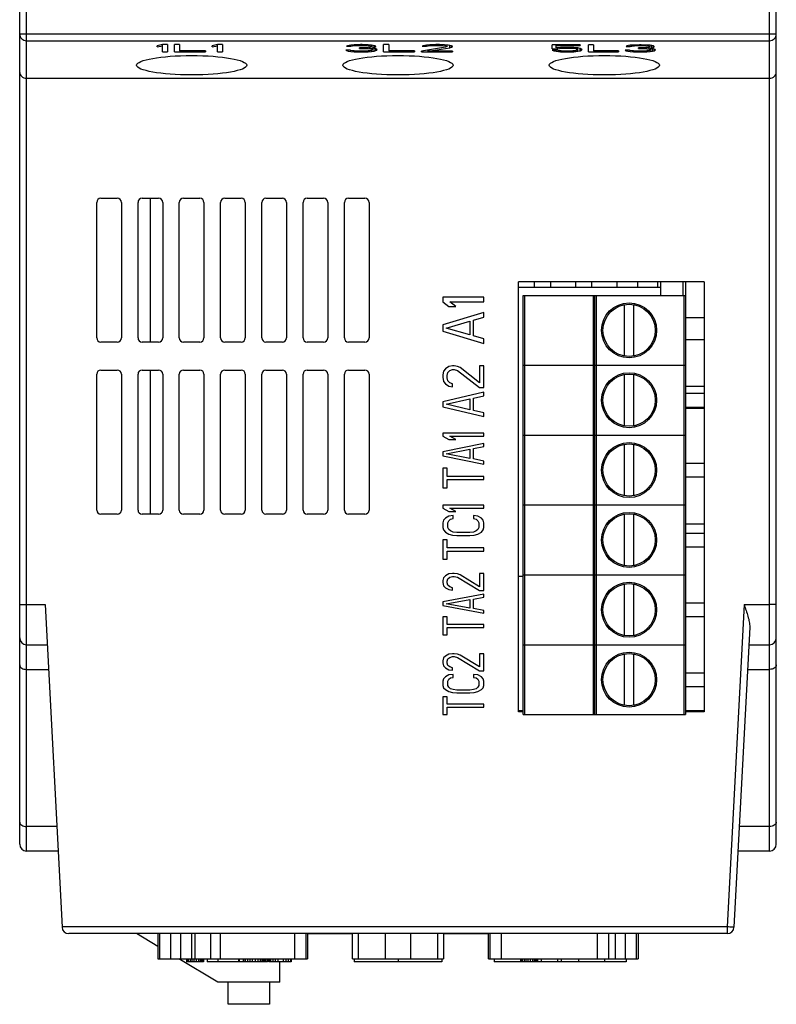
# Model space of a CAD drawing. Header units: millimetres. Extents: x -2787 to 4673, y -54 to 2046.
# Tile 2 of 124: x -2514 to -2459, y 156 to 227. Entities that reach past the tile are written whole.
import ezdxf

# ---------------------------------------------------------------- set-up
doc = ezdxf.new("R2010")
doc.units = ezdxf.units.MM
doc.header["$LTSCALE"] = 81.675
doc.layers.get('0').update_dxf_attribs({"linetype": 'CONTINUOUS'})

msp = doc.modelspace()

# ---------------------------------------------------------------- linework, layer by layer
at = {"color": 3}
for p, q in [((-2513.976, 167.4), (-2513.976, 312.9)), ((-2458.976, 167.4), (-2458.976, 312.9)), ((-2513.476, 166.9), (-2513.476, 307.4)), ((-2459.476, 166.9), (-2459.476, 307.4)), ((-2513.976, 226.32), (-2458.976, 226.32)), ((-2513.476, 225.828), (-2459.476, 225.828)), ((-2503.601, 225.548), (-2503.976, 225.469)), ((-2503.601, 225.019), (-2503.601, 225.548)), ((-2503.226, 225.548), (-2503.601, 225.548)), ((-2503.226, 225.548), (-2503.226, 225.019)), ((-2502.726, 225.019), (-2502.726, 225.548)), ((-2502.351, 225.548), (-2502.726, 225.548)), ((-2502.351, 225.548), (-2502.351, 225.086)), ((-2499.601, 225.548), (-2499.976, 225.469)), ((-2499.601, 225.019), (-2499.601, 225.548)), ((-2499.226, 225.548), (-2499.601, 225.548)), ((-2499.226, 225.548), (-2499.226, 225.019)), ((-2489.214, 225.548), (-2489.651, 225.537)), ((-2489.276, 225.492), (-2489.276, 225.548)), ((-2489.089, 225.548), (-2489.214, 225.548)), ((-2488.651, 225.537), (-2489.089, 225.548)), ((-2489.026, 225.492), (-2489.026, 225.548)), ((-2487.151, 225.548), (-2487.526, 225.548)), ((-2487.526, 225.019), (-2487.526, 225.548)), ((-2487.151, 225.548), (-2487.151, 225.086)), ((-2483.714, 225.548), (-2484.151, 225.537)), ((-2483.776, 225.492), (-2483.776, 225.548)), ((-2483.464, 225.548), (-2483.714, 225.548)), ((-2483.526, 225.492), (-2483.526, 225.548)), ((-2483.089, 225.537), (-2483.464, 225.548)), ((-2503.976, 225.379), (-2503.976, 225.469)), ((-2503.976, 225.379), (-2503.601, 225.458)), ((-2503.601, 225.019), (-2503.226, 225.019)), ((-2502.726, 225.019), (-2500.476, 225.019)), ((-2500.476, 225.086), (-2502.351, 225.086)), ((-2500.476, 225.086), (-2500.476, 225.019)), ((-2499.976, 225.379), (-2499.976, 225.469)), ((-2499.976, 225.379), (-2499.601, 225.458)), ((-2499.601, 225.019), (-2499.226, 225.019)), ((-2490.276, 225.143), (-2490.214, 225.109)), ((-2489.964, 225.143), (-2490.276, 225.143)), ((-2490.151, 225.469), (-2490.214, 225.424)), ((-2490.214, 225.424), (-2489.901, 225.424)), ((-2490.214, 225.109), (-2490.214, 225.143)), ((-2490.214, 225.109), (-2490.089, 225.075)), ((-2489.901, 225.514), (-2490.151, 225.469)), ((-2490.089, 225.075), (-2490.089, 225.143)), ((-2490.089, 225.075), (-2489.901, 225.053)), ((-2489.901, 225.12), (-2489.964, 225.143)), ((-2489.651, 225.537), (-2489.901, 225.514)), ((-2489.901, 225.424), (-2489.901, 225.514)), ((-2489.901, 225.424), (-2489.776, 225.458)), ((-2489.776, 225.098), (-2489.901, 225.12)), ((-2489.901, 225.053), (-2489.901, 225.12)), ((-2489.901, 225.053), (-2489.651, 225.03)), ((-2489.776, 225.458), (-2489.776, 225.514)), ((-2489.776, 225.458), (-2489.589, 225.48)), ((-2489.651, 225.086), (-2489.776, 225.098)), ((-2489.651, 225.03), (-2489.651, 225.098)), ((-2489.339, 225.075), (-2489.651, 225.086)), ((-2489.651, 225.03), (-2489.401, 225.019)), ((-2489.589, 225.48), (-2489.589, 225.537)), ((-2489.589, 225.48), (-2489.276, 225.492)), ((-2489.401, 225.019), (-2489.401, 225.075)), ((-2489.401, 225.019), (-2488.901, 225.019)), ((-2488.964, 225.075), (-2489.339, 225.075)), ((-2489.276, 225.492), (-2489.026, 225.492)), ((-2489.276, 225.266), (-2489.276, 225.311)), ((-2489.026, 225.311), (-2489.276, 225.311)), ((-2489.276, 225.266), (-2489.026, 225.266)), ((-2489.026, 225.492), (-2488.714, 225.48)), ((-2488.651, 225.334), (-2489.026, 225.311)), ((-2489.026, 225.266), (-2489.026, 225.311)), ((-2489.026, 225.266), (-2488.651, 225.255)), ((-2488.651, 225.086), (-2488.964, 225.075)), ((-2488.901, 225.019), (-2488.901, 225.075)), ((-2488.901, 225.019), (-2488.651, 225.03)), ((-2488.714, 225.48), (-2488.714, 225.537)), ((-2488.714, 225.48), (-2488.526, 225.458)), ((-2488.401, 225.514), (-2488.651, 225.537)), ((-2488.526, 225.357), (-2488.651, 225.334)), ((-2488.651, 225.255), (-2488.651, 225.334)), ((-2488.651, 225.255), (-2488.464, 225.233)), ((-2488.526, 225.098), (-2488.651, 225.086)), ((-2488.651, 225.03), (-2488.651, 225.086)), ((-2488.651, 225.03), (-2488.401, 225.053)), ((-2488.526, 225.458), (-2488.526, 225.514)), ((-2488.526, 225.458), (-2488.401, 225.424)), ((-2488.401, 225.402), (-2488.526, 225.357)), ((-2488.526, 225.289), (-2488.526, 225.357)), ((-2488.526, 225.289), (-2488.276, 225.323)), ((-2488.401, 225.12), (-2488.526, 225.098)), ((-2488.464, 225.233), (-2488.464, 225.289)), ((-2488.464, 225.233), (-2488.339, 225.188)), ((-2488.214, 225.266), (-2488.411, 225.281)), ((-2488.151, 225.469), (-2488.401, 225.514)), ((-2488.401, 225.424), (-2488.401, 225.514)), ((-2488.339, 225.143), (-2488.401, 225.12)), ((-2488.401, 225.053), (-2488.401, 225.12)), ((-2488.401, 225.053), (-2488.214, 225.075)), ((-2488.339, 225.143), (-2488.339, 225.266)), ((-2488.276, 225.323), (-2488.276, 225.492)), ((-2488.276, 225.323), (-2488.151, 225.357)), ((-2488.089, 225.233), (-2488.214, 225.266)), ((-2488.214, 225.075), (-2488.214, 225.266)), ((-2488.214, 225.075), (-2488.089, 225.109)), ((-2488.089, 225.424), (-2488.151, 225.469)), ((-2488.151, 225.357), (-2488.151, 225.469)), ((-2488.151, 225.357), (-2488.089, 225.402)), ((-2488.089, 225.402), (-2488.089, 225.424)), ((-2488.026, 225.188), (-2488.089, 225.233)), ((-2488.089, 225.109), (-2488.089, 225.233)), ((-2488.089, 225.109), (-2488.026, 225.143)), ((-2488.026, 225.188), (-2488.026, 225.143)), ((-2487.526, 225.019), (-2485.276, 225.019)), ((-2485.276, 225.086), (-2487.151, 225.086)), ((-2485.276, 225.086), (-2485.276, 225.019)), ((-2483.026, 225.357), (-2484.776, 225.075)), ((-2484.776, 225.019), (-2484.776, 225.075)), ((-2484.776, 225.019), (-2482.526, 225.019)), ((-2484.651, 225.469), (-2484.714, 225.424)), ((-2484.714, 225.424), (-2484.401, 225.424)), ((-2484.401, 225.514), (-2484.651, 225.469)), ((-2484.151, 225.537), (-2484.401, 225.514)), ((-2484.401, 225.424), (-2484.401, 225.514)), ((-2484.401, 225.424), (-2484.276, 225.458)), ((-2484.276, 225.458), (-2484.276, 225.514)), ((-2484.276, 225.458), (-2484.089, 225.48)), ((-2484.276, 225.075), (-2482.714, 225.323)), ((-2484.276, 225.075), (-2484.276, 225.156)), ((-2482.526, 225.075), (-2484.276, 225.075)), ((-2484.089, 225.48), (-2484.089, 225.537)), ((-2484.089, 225.48), (-2483.776, 225.492)), ((-2483.776, 225.492), (-2483.526, 225.492)), ((-2483.526, 225.492), (-2483.214, 225.48)), ((-2483.214, 225.48), (-2483.214, 225.537)), ((-2483.214, 225.48), (-2483.026, 225.458)), ((-2482.839, 225.514), (-2483.089, 225.537)), ((-2483.026, 225.458), (-2483.026, 225.537)), ((-2483.026, 225.458), (-2482.901, 225.424)), ((-2482.901, 225.402), (-2483.026, 225.357)), ((-2482.901, 225.424), (-2482.901, 225.514)), ((-2482.589, 225.469), (-2482.839, 225.514)), ((-2482.714, 225.323), (-2482.714, 225.492)), ((-2482.714, 225.323), (-2482.589, 225.357)), ((-2482.526, 225.424), (-2482.589, 225.469)), ((-2482.589, 225.357), (-2482.589, 225.469)), ((-2482.589, 225.357), (-2482.526, 225.402)), ((-2482.526, 225.402), (-2482.526, 225.424)), ((-2482.526, 225.075), (-2482.526, 225.019)), ((-2473.222, 225.53), (-2475.276, 225.53)), ((-2475.276, 225.247), (-2475.276, 225.53)), ((-2475.276, 225.247), (-2474.853, 225.247)), ((-2474.914, 225.149), (-2475.276, 225.149)), ((-2475.276, 225.149), (-2475.155, 225.106)), ((-2475.155, 225.106), (-2475.155, 225.149)), ((-2475.155, 225.106), (-2474.974, 225.062)), ((-2474.974, 225.302), (-2474.974, 225.53)), ((-2474.974, 225.476), (-2473.222, 225.476)), ((-2474.672, 225.334), (-2474.974, 225.302)), ((-2474.974, 225.062), (-2474.974, 225.149)), ((-2474.974, 225.062), (-2474.672, 225.03)), ((-2474.793, 225.106), (-2474.914, 225.149)), ((-2474.853, 225.247), (-2474.853, 225.302)), ((-2474.853, 225.247), (-2474.611, 225.28)), ((-2474.611, 225.084), (-2474.793, 225.106)), ((-2474.37, 225.345), (-2474.672, 225.334)), ((-2474.672, 225.03), (-2474.672, 225.084)), ((-2474.672, 225.03), (-2474.37, 225.019)), ((-2474.611, 225.28), (-2474.611, 225.334)), ((-2474.611, 225.28), (-2474.37, 225.291)), ((-2474.37, 225.073), (-2474.611, 225.084)), ((-2474.007, 225.345), (-2474.37, 225.345)), ((-2474.37, 225.291), (-2474.37, 225.345)), ((-2474.37, 225.291), (-2474.007, 225.291)), ((-2474.007, 225.073), (-2474.37, 225.073)), ((-2474.37, 225.019), (-2474.37, 225.073)), ((-2474.37, 225.019), (-2474.007, 225.019)), ((-2473.705, 225.334), (-2474.007, 225.345)), ((-2474.007, 225.291), (-2474.007, 225.345)), ((-2474.007, 225.291), (-2473.766, 225.28)), ((-2473.766, 225.084), (-2474.007, 225.073)), ((-2474.007, 225.019), (-2474.007, 225.073)), ((-2474.007, 225.019), (-2473.705, 225.03)), ((-2473.766, 225.28), (-2473.766, 225.334)), ((-2473.766, 225.28), (-2473.584, 225.258)), ((-2473.584, 225.106), (-2473.766, 225.084)), ((-2473.403, 225.302), (-2473.705, 225.334)), ((-2473.705, 225.03), (-2473.705, 225.084)), ((-2473.705, 225.03), (-2473.403, 225.062)), ((-2473.584, 225.258), (-2473.584, 225.334)), ((-2473.584, 225.258), (-2473.464, 225.226)), ((-2473.464, 225.139), (-2473.584, 225.106)), ((-2473.464, 225.226), (-2473.464, 225.302)), ((-2473.464, 225.226), (-2473.403, 225.193)), ((-2473.403, 225.171), (-2473.464, 225.139)), ((-2473.222, 225.258), (-2473.403, 225.302)), ((-2473.403, 225.193), (-2473.403, 225.302)), ((-2473.403, 225.062), (-2473.403, 225.171)), ((-2473.403, 225.062), (-2473.222, 225.106)), ((-2473.222, 225.53), (-2473.222, 225.476)), ((-2473.101, 225.204), (-2473.222, 225.258)), ((-2473.222, 225.106), (-2473.222, 225.258)), ((-2473.222, 225.106), (-2473.101, 225.16)), ((-2473.101, 225.204), (-2473.101, 225.16)), ((-2472.255, 225.53), (-2472.618, 225.53)), ((-2472.618, 225.019), (-2472.618, 225.53)), ((-2472.618, 225.019), (-2470.443, 225.019)), ((-2472.255, 225.53), (-2472.255, 225.084)), ((-2470.443, 225.084), (-2472.255, 225.084)), ((-2470.443, 225.084), (-2470.443, 225.019)), ((-2469.657, 225.139), (-2469.959, 225.139)), ((-2469.959, 225.139), (-2469.899, 225.106)), ((-2469.839, 225.454), (-2469.899, 225.411)), ((-2469.899, 225.411), (-2469.597, 225.411)), ((-2469.899, 225.106), (-2469.899, 225.139)), ((-2469.899, 225.106), (-2469.778, 225.073)), ((-2469.597, 225.498), (-2469.839, 225.454)), ((-2469.778, 225.073), (-2469.778, 225.139)), ((-2469.778, 225.073), (-2469.597, 225.051)), ((-2469.597, 225.117), (-2469.657, 225.139)), ((-2469.355, 225.519), (-2469.597, 225.498)), ((-2469.597, 225.411), (-2469.597, 225.498)), ((-2469.597, 225.411), (-2469.476, 225.443)), ((-2469.476, 225.095), (-2469.597, 225.117)), ((-2469.597, 225.051), (-2469.597, 225.117)), ((-2469.597, 225.051), (-2469.355, 225.03)), ((-2469.476, 225.443), (-2469.476, 225.498)), ((-2469.476, 225.443), (-2469.295, 225.465)), ((-2469.355, 225.084), (-2469.476, 225.095)), ((-2468.932, 225.53), (-2469.355, 225.519)), ((-2469.355, 225.03), (-2469.355, 225.095)), ((-2469.053, 225.073), (-2469.355, 225.084)), ((-2469.355, 225.03), (-2469.114, 225.019)), ((-2469.295, 225.465), (-2469.295, 225.519)), ((-2469.295, 225.465), (-2468.993, 225.476)), ((-2469.114, 225.019), (-2469.114, 225.073)), ((-2469.114, 225.019), (-2468.63, 225.019)), ((-2468.691, 225.073), (-2469.053, 225.073)), ((-2468.993, 225.476), (-2468.993, 225.53)), ((-2468.993, 225.476), (-2468.751, 225.476)), ((-2468.751, 225.302), (-2468.993, 225.302)), ((-2468.993, 225.258), (-2468.993, 225.302)), ((-2468.993, 225.258), (-2468.751, 225.258)), ((-2468.811, 225.53), (-2468.932, 225.53)), ((-2468.389, 225.519), (-2468.811, 225.53)), ((-2468.751, 225.476), (-2468.751, 225.53)), ((-2468.751, 225.476), (-2468.449, 225.465)), ((-2468.389, 225.323), (-2468.751, 225.302)), ((-2468.751, 225.258), (-2468.751, 225.302)), ((-2468.751, 225.258), (-2468.389, 225.247)), ((-2468.389, 225.084), (-2468.691, 225.073)), ((-2468.63, 225.019), (-2468.63, 225.073)), ((-2468.63, 225.019), (-2468.389, 225.03)), ((-2468.449, 225.465), (-2468.449, 225.519)), ((-2468.449, 225.465), (-2468.268, 225.443)), ((-2468.147, 225.498), (-2468.389, 225.519)), ((-2468.268, 225.345), (-2468.389, 225.323)), ((-2468.389, 225.247), (-2468.389, 225.323)), ((-2468.389, 225.247), (-2468.207, 225.226)), ((-2468.268, 225.095), (-2468.389, 225.084)), ((-2468.389, 225.03), (-2468.389, 225.084)), ((-2468.389, 225.03), (-2468.147, 225.051)), ((-2468.268, 225.443), (-2468.268, 225.498)), ((-2468.268, 225.443), (-2468.147, 225.411)), ((-2468.147, 225.389), (-2468.268, 225.345)), ((-2468.268, 225.28), (-2468.268, 225.345)), ((-2468.268, 225.28), (-2468.026, 225.313)), ((-2468.147, 225.117), (-2468.268, 225.095)), ((-2468.207, 225.226), (-2468.207, 225.28)), ((-2468.207, 225.226), (-2468.086, 225.182)), ((-2467.966, 225.258), (-2468.157, 225.272)), ((-2467.905, 225.454), (-2468.147, 225.498)), ((-2468.147, 225.411), (-2468.147, 225.498)), ((-2468.086, 225.139), (-2468.147, 225.117)), ((-2468.147, 225.051), (-2468.147, 225.117)), ((-2468.147, 225.051), (-2467.966, 225.073)), ((-2468.086, 225.139), (-2468.086, 225.258)), ((-2468.026, 225.313), (-2468.026, 225.476)), ((-2468.026, 225.313), (-2467.905, 225.345)), ((-2467.845, 225.226), (-2467.966, 225.258)), ((-2467.966, 225.073), (-2467.966, 225.258)), ((-2467.966, 225.073), (-2467.845, 225.106)), ((-2467.845, 225.411), (-2467.905, 225.454)), ((-2467.905, 225.345), (-2467.905, 225.454)), ((-2467.905, 225.345), (-2467.845, 225.389)), ((-2467.845, 225.389), (-2467.845, 225.411)), ((-2467.784, 225.182), (-2467.845, 225.226)), ((-2467.845, 225.106), (-2467.845, 225.226)), ((-2467.845, 225.106), (-2467.784, 225.139)), ((-2467.784, 225.182), (-2467.784, 225.139)), ((-2513.476, 223.102), (-2459.476, 223.102)), ((-2508.076, 214.371), (-2506.88, 214.371)), ((-2505.076, 214.371), (-2503.88, 214.371)), ((-2504.476, 203.919), (-2504.476, 214.371)), ((-2502.076, 214.371), (-2500.88, 214.371)), ((-2499.076, 214.371), (-2497.88, 214.371)), ((-2496.076, 214.371), (-2494.88, 214.371)), ((-2493.076, 214.371), (-2491.88, 214.371)), ((-2490.076, 214.371), (-2488.88, 214.371)), ((-2508.376, 204.219), (-2508.376, 214.071)), ((-2506.58, 214.071), (-2506.58, 204.219)), ((-2505.376, 204.219), (-2505.376, 214.071)), ((-2503.58, 214.071), (-2503.58, 204.219)), ((-2502.376, 204.219), (-2502.376, 214.071)), ((-2500.58, 214.071), (-2500.58, 204.219)), ((-2499.376, 204.219), (-2499.376, 214.071)), ((-2497.58, 214.071), (-2497.58, 204.219)), ((-2496.376, 204.219), (-2496.376, 214.071)), ((-2494.58, 214.071), (-2494.58, 204.219)), ((-2493.376, 204.219), (-2493.376, 214.071)), ((-2491.58, 214.071), (-2491.58, 204.219)), ((-2490.376, 204.219), (-2490.376, 214.071)), ((-2488.58, 214.071), (-2488.58, 204.219)), ((-2464.226, 208.299), (-2477.726, 208.299)), ((-2477.726, 177.03), (-2477.726, 208.299)), ((-2477.726, 207.9), (-2467.376, 207.9)), ((-2476.58, 208.299), (-2476.58, 207.9)), ((-2475.376, 207.9), (-2475.376, 208.299)), ((-2473.58, 208.299), (-2473.58, 207.9)), ((-2472.376, 207.9), (-2472.376, 208.299)), ((-2470.58, 208.299), (-2470.58, 207.9)), ((-2469.076, 208.299), (-2469.076, 207.9)), ((-2467.576, 207.9), (-2467.576, 208.299)), ((-2467.376, 207.31), (-2467.376, 208.299)), ((-2465.776, 208.299), (-2465.776, 207.31)), ((-2465.576, 208.299), (-2465.576, 176.83)), ((-2464.226, 208.299), (-2464.226, 177.03)), ((-2480.226, 207.187), (-2483.226, 207.187)), ((-2483.226, 207.187), (-2483.226, 206.85)), ((-2480.226, 206.85), (-2480.226, 207.187)), ((-2477.376, 207.31), (-2465.576, 207.31)), ((-2477.376, 176.83), (-2477.376, 207.31)), ((-2477.276, 207.31), (-2477.276, 176.83)), ((-2472.276, 176.83), (-2472.276, 207.31)), ((-2472.176, 176.83), (-2472.176, 207.31)), ((-2472.076, 207.31), (-2472.076, 176.83)), ((-2465.676, 176.83), (-2465.676, 207.31)), ((-2483.226, 206.85), (-2482.779, 206.512)), ((-2482.779, 206.512), (-2482.269, 206.512)), ((-2482.715, 206.85), (-2480.226, 206.85)), ((-2482.269, 206.512), (-2482.715, 206.85)), ((-2470.026, 206.638), (-2470.026, 202.903)), ((-2469.326, 202.903), (-2469.326, 206.638)), ((-2480.226, 206.063), (-2483.226, 205.163)), ((-2480.992, 205.5), (-2480.226, 205.725)), ((-2480.992, 204.376), (-2480.992, 205.5)), ((-2480.226, 205.725), (-2480.226, 206.063)), ((-2465.576, 205.7), (-2464.226, 205.7)), ((-2483.226, 205.163), (-2483.226, 204.713)), ((-2482.971, 204.938), (-2481.247, 205.444)), ((-2481.247, 204.432), (-2482.971, 204.938)), ((-2481.247, 205.444), (-2481.247, 204.432)), ((-2483.226, 204.713), (-2480.226, 203.813)), ((-2480.226, 204.151), (-2480.992, 204.376)), ((-2480.226, 203.813), (-2480.226, 204.151)), ((-2465.576, 204.1), (-2464.226, 204.1)), ((-2506.88, 203.919), (-2508.076, 203.919)), ((-2503.88, 203.919), (-2505.076, 203.919)), ((-2500.88, 203.919), (-2502.076, 203.919)), ((-2497.88, 203.919), (-2499.076, 203.919)), ((-2494.88, 203.919), (-2496.076, 203.919)), ((-2491.88, 203.919), (-2493.076, 203.919)), ((-2488.88, 203.919), (-2490.076, 203.919)), ((-2483.035, 201.97), (-2483.162, 201.795)), ((-2482.779, 202.145), (-2483.035, 201.97)), ((-2482.524, 202.189), (-2482.779, 202.145)), ((-2482.715, 201.839), (-2482.524, 201.927)), ((-2482.396, 202.189), (-2482.524, 202.189)), ((-2482.524, 201.927), (-2482.396, 201.927)), ((-2482.141, 202.145), (-2482.396, 202.189)), ((-2482.396, 201.927), (-2482.141, 201.839)), ((-2481.949, 202.058), (-2482.141, 202.145)), ((-2480.545, 200.964), (-2481.949, 202.058)), ((-2480.226, 202.189), (-2480.545, 202.189)), ((-2480.545, 202.189), (-2480.545, 200.964)), ((-2480.226, 200.614), (-2480.226, 202.189)), ((-2477.376, 202.23), (-2465.576, 202.23)), ((-2508.376, 191.7), (-2508.376, 201.584)), ((-2508.076, 201.884), (-2506.88, 201.884)), ((-2506.58, 201.584), (-2506.58, 191.7)), ((-2505.376, 191.7), (-2505.376, 201.584)), ((-2505.076, 201.884), (-2503.88, 201.884)), ((-2504.476, 191.4), (-2504.476, 201.884)), ((-2503.58, 201.584), (-2503.58, 191.7)), ((-2502.376, 191.7), (-2502.376, 201.584)), ((-2502.076, 201.884), (-2500.88, 201.884)), ((-2500.58, 201.584), (-2500.58, 191.7)), ((-2499.376, 191.7), (-2499.376, 201.584)), ((-2499.076, 201.884), (-2497.88, 201.884)), ((-2497.58, 201.584), (-2497.58, 191.7)), ((-2496.376, 191.7), (-2496.376, 201.584)), ((-2496.076, 201.884), (-2494.88, 201.884)), ((-2494.58, 201.584), (-2494.58, 191.7)), ((-2493.376, 191.7), (-2493.376, 201.584)), ((-2493.076, 201.884), (-2491.88, 201.884)), ((-2491.58, 201.584), (-2491.58, 191.7)), ((-2490.376, 191.7), (-2490.376, 201.584)), ((-2490.076, 201.884), (-2488.88, 201.884)), ((-2488.58, 201.584), (-2488.58, 191.7)), ((-2483.162, 201.795), (-2483.226, 201.533)), ((-2483.226, 201.533), (-2483.226, 201.358)), ((-2483.226, 201.358), (-2483.162, 201.052)), ((-2482.907, 201.489), (-2482.843, 201.708)), ((-2482.907, 201.314), (-2482.907, 201.489)), ((-2482.843, 201.096), (-2482.907, 201.314)), ((-2482.843, 201.708), (-2482.715, 201.839)), ((-2482.141, 201.839), (-2480.545, 200.614)), ((-2470.026, 201.558), (-2470.026, 197.823)), ((-2469.326, 197.823), (-2469.326, 201.558)), ((-2483.162, 201.052), (-2483.035, 200.877)), ((-2483.035, 200.877), (-2482.779, 200.702)), ((-2482.715, 200.964), (-2482.843, 201.096)), ((-2482.779, 200.702), (-2482.524, 200.658)), ((-2482.524, 200.877), (-2482.715, 200.964)), ((-2482.524, 200.658), (-2482.524, 200.877)), ((-2480.545, 200.614), (-2480.226, 200.614)), ((-2465.576, 200.7), (-2464.226, 200.7)), ((-2480.226, 200.265), (-2483.226, 199.565)), ((-2482.971, 199.39), (-2481.247, 199.783)), ((-2481.247, 199.783), (-2481.247, 198.996)), ((-2480.992, 199.827), (-2480.226, 200.002)), ((-2480.992, 198.953), (-2480.992, 199.827)), ((-2480.226, 200.002), (-2480.226, 200.265)), ((-2465.576, 200.19), (-2464.226, 200.19)), ((-2483.226, 199.565), (-2483.226, 199.215)), ((-2483.226, 199.215), (-2480.226, 198.515)), ((-2481.247, 198.996), (-2482.971, 199.39)), ((-2465.576, 199.19), (-2464.226, 199.19)), ((-2465.576, 199.1), (-2464.226, 199.1)), ((-2480.226, 198.778), (-2480.992, 198.953)), ((-2480.226, 198.515), (-2480.226, 198.778)), ((-2480.226, 197.291), (-2483.226, 197.291)), ((-2483.226, 197.291), (-2483.226, 197.066)), ((-2483.226, 197.066), (-2482.779, 196.841)), ((-2482.715, 197.066), (-2480.226, 197.066)), ((-2482.269, 196.841), (-2482.715, 197.066)), ((-2480.226, 197.066), (-2480.226, 197.291)), ((-2477.376, 197.15), (-2465.576, 197.15)), ((-2480.226, 196.541), (-2483.226, 195.941)), ((-2482.779, 196.841), (-2482.269, 196.841)), ((-2480.992, 196.166), (-2480.226, 196.316)), ((-2480.226, 196.316), (-2480.226, 196.541)), ((-2470.026, 196.478), (-2470.026, 192.743)), ((-2469.326, 192.743), (-2469.326, 196.478)), ((-2483.226, 195.941), (-2483.226, 195.641)), ((-2483.226, 195.641), (-2480.226, 195.041)), ((-2482.971, 195.791), (-2481.247, 196.129)), ((-2481.247, 195.454), (-2482.971, 195.791)), ((-2481.247, 196.129), (-2481.247, 195.454)), ((-2480.992, 195.416), (-2480.992, 196.166)), ((-2480.226, 195.266), (-2480.992, 195.416)), ((-2480.226, 195.041), (-2480.226, 195.266)), ((-2465.576, 195.11), (-2464.226, 195.11)), ((-2482.907, 194.741), (-2483.226, 194.741)), ((-2483.226, 194.741), (-2483.226, 193.317)), ((-2482.907, 194.142), (-2482.907, 194.741)), ((-2480.226, 194.142), (-2482.907, 194.142)), ((-2480.226, 193.917), (-2480.226, 194.142)), ((-2465.576, 194.11), (-2464.226, 194.11)), ((-2482.907, 193.917), (-2480.226, 193.917)), ((-2482.907, 193.317), (-2482.907, 193.917)), ((-2483.226, 193.317), (-2482.907, 193.317)), ((-2480.226, 192.055), (-2483.226, 192.055)), ((-2483.226, 192.055), (-2483.226, 191.83)), ((-2480.226, 191.83), (-2480.226, 192.055)), ((-2477.376, 192.07), (-2465.576, 192.07)), ((-2506.88, 191.4), (-2508.076, 191.4)), ((-2503.88, 191.4), (-2505.076, 191.4)), ((-2500.88, 191.4), (-2502.076, 191.4)), ((-2497.88, 191.4), (-2499.076, 191.4)), ((-2494.88, 191.4), (-2496.076, 191.4)), ((-2491.88, 191.4), (-2493.076, 191.4)), ((-2488.88, 191.4), (-2490.076, 191.4)), ((-2483.226, 191.83), (-2482.779, 191.605)), ((-2482.779, 191.268), (-2483.035, 191.118)), ((-2482.779, 191.605), (-2482.269, 191.605)), ((-2482.46, 191.305), (-2482.779, 191.268)), ((-2482.715, 191.83), (-2480.226, 191.83)), ((-2482.269, 191.605), (-2482.715, 191.83)), ((-2482.46, 191.08), (-2482.46, 191.305)), ((-2480.673, 191.268), (-2480.992, 191.305)), ((-2480.992, 191.305), (-2480.992, 191.08)), ((-2480.418, 191.118), (-2480.673, 191.268)), ((-2470.026, 191.398), (-2470.026, 187.663)), ((-2469.326, 187.663), (-2469.326, 191.398)), ((-2483.162, 190.968), (-2483.226, 190.78)), ((-2483.226, 190.78), (-2483.226, 190.443)), ((-2483.035, 191.118), (-2483.162, 190.968)), ((-2482.843, 190.78), (-2482.779, 190.93)), ((-2482.843, 190.443), (-2482.843, 190.78)), ((-2482.779, 190.93), (-2482.652, 191.043)), ((-2482.652, 191.043), (-2482.46, 191.08)), ((-2480.992, 191.08), (-2480.801, 191.043)), ((-2480.801, 191.043), (-2480.673, 190.93)), ((-2480.673, 190.93), (-2480.609, 190.78)), ((-2480.609, 190.78), (-2480.609, 190.443)), ((-2480.29, 190.968), (-2480.418, 191.118)), ((-2480.226, 190.78), (-2480.29, 190.968)), ((-2480.226, 190.443), (-2480.226, 190.78)), ((-2465.576, 190.7), (-2464.226, 190.7)), ((-2483.226, 190.443), (-2483.162, 190.256)), ((-2483.162, 190.256), (-2483.035, 190.106)), ((-2483.035, 190.106), (-2482.779, 189.956)), ((-2482.779, 190.293), (-2482.843, 190.443)), ((-2482.652, 190.181), (-2482.779, 190.293)), ((-2482.779, 189.956), (-2482.524, 189.881)), ((-2482.46, 190.106), (-2482.652, 190.181)), ((-2482.524, 189.881), (-2482.205, 189.843)), ((-2482.205, 190.068), (-2482.46, 190.106)), ((-2481.247, 190.068), (-2482.205, 190.068)), ((-2482.205, 189.843), (-2481.247, 189.843)), ((-2480.992, 190.106), (-2481.247, 190.068)), ((-2481.247, 189.843), (-2480.928, 189.881)), ((-2480.801, 190.181), (-2480.992, 190.106)), ((-2480.928, 189.881), (-2480.673, 189.956)), ((-2480.673, 190.293), (-2480.801, 190.181)), ((-2480.609, 190.443), (-2480.673, 190.293)), ((-2480.673, 189.956), (-2480.418, 190.106)), ((-2480.418, 190.106), (-2480.29, 190.256)), ((-2480.29, 190.256), (-2480.226, 190.443)), ((-2465.576, 190.03), (-2464.226, 190.03)), ((-2482.907, 189.543), (-2483.226, 189.543)), ((-2483.226, 189.543), (-2483.226, 188.119)), ((-2482.907, 188.943), (-2482.907, 189.543)), ((-2465.576, 189.03), (-2464.226, 189.03)), ((-2480.226, 188.943), (-2482.907, 188.943)), ((-2482.907, 188.719), (-2480.226, 188.719)), ((-2482.907, 188.119), (-2482.907, 188.719)), ((-2480.226, 188.719), (-2480.226, 188.943)), ((-2483.226, 188.119), (-2482.907, 188.119)), ((-2483.035, 186.916), (-2483.162, 186.779)), ((-2482.779, 187.053), (-2483.035, 186.916)), ((-2482.524, 187.088), (-2482.779, 187.053)), ((-2482.715, 186.813), (-2482.524, 186.882)), ((-2482.396, 187.088), (-2482.524, 187.088)), ((-2482.524, 186.882), (-2482.396, 186.882)), ((-2482.141, 187.053), (-2482.396, 187.088)), ((-2482.396, 186.882), (-2482.141, 186.813)), ((-2481.949, 186.985), (-2482.141, 187.053)), ((-2480.545, 186.126), (-2481.949, 186.985)), ((-2480.226, 187.088), (-2480.545, 187.088)), ((-2480.545, 187.088), (-2480.545, 186.126)), ((-2480.226, 185.851), (-2480.226, 187.088)), ((-2477.726, 186.9), (-2477.376, 186.9)), ((-2477.376, 186.99), (-2465.576, 186.99)), ((-2483.162, 186.779), (-2483.226, 186.572)), ((-2483.226, 186.572), (-2483.226, 186.435)), ((-2483.226, 186.435), (-2483.162, 186.194)), ((-2483.162, 186.194), (-2483.035, 186.057)), ((-2482.907, 186.538), (-2482.843, 186.71)), ((-2482.907, 186.401), (-2482.907, 186.538)), ((-2482.843, 186.229), (-2482.907, 186.401)), ((-2482.843, 186.71), (-2482.715, 186.813)), ((-2482.715, 186.126), (-2482.843, 186.229)), ((-2482.141, 186.813), (-2480.545, 185.851)), ((-2470.026, 186.318), (-2470.026, 182.583)), ((-2469.326, 182.583), (-2469.326, 186.318)), ((-2480.226, 185.576), (-2483.226, 185.026)), ((-2483.035, 186.057), (-2482.779, 185.92)), ((-2482.779, 185.92), (-2482.524, 185.885)), ((-2482.524, 186.057), (-2482.715, 186.126)), ((-2482.524, 185.885), (-2482.524, 186.057)), ((-2480.545, 185.851), (-2480.226, 185.851)), ((-2480.226, 185.37), (-2480.226, 185.576)), ((-2513.476, 184.822), (-2512.129, 184.822)), ((-2512.129, 184.822), (-2510.9, 161.374)), ((-2483.226, 185.026), (-2483.226, 184.751)), ((-2483.226, 184.751), (-2480.226, 184.201)), ((-2482.971, 184.889), (-2481.247, 185.198)), ((-2481.247, 184.579), (-2482.971, 184.889)), ((-2481.247, 185.198), (-2481.247, 184.579)), ((-2480.992, 185.232), (-2480.226, 185.37)), ((-2480.992, 184.545), (-2480.992, 185.232)), ((-2465.576, 184.95), (-2464.226, 184.95)), ((-2461.323, 184.822), (-2462.551, 161.387)), ((-2461.323, 184.822), (-2459.476, 184.822)), ((-2480.226, 184.408), (-2480.992, 184.545)), ((-2480.226, 184.201), (-2480.226, 184.408)), ((-2482.907, 183.926), (-2483.226, 183.926)), ((-2483.226, 183.926), (-2483.226, 182.621)), ((-2482.907, 183.377), (-2482.907, 183.926)), ((-2480.226, 183.377), (-2482.907, 183.377)), ((-2480.226, 183.17), (-2480.226, 183.377)), ((-2465.576, 183.95), (-2464.226, 183.95)), ((-2483.226, 182.621), (-2482.907, 182.621)), ((-2482.907, 183.17), (-2480.226, 183.17)), ((-2482.907, 182.621), (-2482.907, 183.17)), ((-2460.909, 183.178), (-2462.052, 161.374)), ((-2513.476, 181.9), (-2511.976, 181.9)), ((-2477.376, 181.91), (-2465.576, 181.91)), ((-2460.976, 181.9), (-2459.476, 181.9)), ((-2482.779, 181.221), (-2483.035, 181.084)), ((-2482.524, 181.255), (-2482.779, 181.221)), ((-2482.396, 181.255), (-2482.524, 181.255)), ((-2482.141, 181.221), (-2482.396, 181.255)), ((-2481.949, 181.152), (-2482.141, 181.221)), ((-2480.545, 180.293), (-2481.949, 181.152)), ((-2480.226, 181.255), (-2480.545, 181.255)), ((-2480.545, 181.255), (-2480.545, 180.293)), ((-2480.226, 180.018), (-2480.226, 181.255)), ((-2470.026, 181.238), (-2470.026, 177.503)), ((-2469.326, 177.503), (-2469.326, 181.238)), ((-2483.162, 180.946), (-2483.226, 180.74)), ((-2483.226, 180.74), (-2483.226, 180.603)), ((-2483.226, 180.603), (-2483.162, 180.362)), ((-2483.035, 181.084), (-2483.162, 180.946)), ((-2482.907, 180.706), (-2482.843, 180.877)), ((-2482.907, 180.568), (-2482.907, 180.706)), ((-2482.843, 180.396), (-2482.907, 180.568)), ((-2482.843, 180.877), (-2482.715, 180.981)), ((-2482.715, 180.981), (-2482.524, 181.049)), ((-2482.524, 181.049), (-2482.396, 181.049)), ((-2482.396, 181.049), (-2482.141, 180.981)), ((-2482.141, 180.981), (-2480.545, 180.018)), ((-2513.476, 180.114), (-2511.882, 180.114)), ((-2483.162, 180.362), (-2483.035, 180.225)), ((-2483.035, 180.225), (-2482.779, 180.087)), ((-2482.715, 180.293), (-2482.843, 180.396)), ((-2482.779, 180.087), (-2482.524, 180.053)), ((-2482.46, 179.743), (-2482.779, 179.709)), ((-2482.524, 180.225), (-2482.715, 180.293)), ((-2482.524, 180.053), (-2482.524, 180.225)), ((-2482.46, 179.537), (-2482.46, 179.743)), ((-2480.673, 179.709), (-2480.992, 179.743)), ((-2480.992, 179.743), (-2480.992, 179.537)), ((-2480.545, 180.018), (-2480.226, 180.018)), ((-2465.576, 179.87), (-2464.226, 179.87)), ((-2461.07, 180.114), (-2459.476, 180.114)), ((-2483.162, 179.434), (-2483.226, 179.262)), ((-2483.226, 179.262), (-2483.226, 178.953)), ((-2483.035, 179.572), (-2483.162, 179.434)), ((-2482.779, 179.709), (-2483.035, 179.572)), ((-2482.843, 179.262), (-2482.779, 179.4)), ((-2482.843, 178.953), (-2482.843, 179.262)), ((-2482.779, 179.4), (-2482.652, 179.503)), ((-2482.652, 179.503), (-2482.46, 179.537)), ((-2480.992, 179.537), (-2480.801, 179.503)), ((-2480.801, 179.503), (-2480.673, 179.4)), ((-2480.418, 179.572), (-2480.673, 179.709)), ((-2480.673, 179.4), (-2480.609, 179.262)), ((-2480.609, 179.262), (-2480.609, 178.953)), ((-2480.29, 179.434), (-2480.418, 179.572)), ((-2480.226, 179.262), (-2480.29, 179.434)), ((-2480.226, 178.953), (-2480.226, 179.262)), ((-2483.226, 178.953), (-2483.162, 178.781)), ((-2483.162, 178.781), (-2483.035, 178.644)), ((-2483.035, 178.644), (-2482.779, 178.506)), ((-2482.779, 178.816), (-2482.843, 178.953)), ((-2482.652, 178.713), (-2482.779, 178.816)), ((-2482.779, 178.506), (-2482.524, 178.438)), ((-2482.46, 178.644), (-2482.652, 178.713)), ((-2482.524, 178.438), (-2482.205, 178.403)), ((-2482.205, 178.61), (-2482.46, 178.644)), ((-2481.247, 178.61), (-2482.205, 178.61)), ((-2482.205, 178.403), (-2481.247, 178.403)), ((-2480.992, 178.644), (-2481.247, 178.61)), ((-2481.247, 178.403), (-2480.928, 178.438)), ((-2480.801, 178.713), (-2480.992, 178.644)), ((-2480.928, 178.438), (-2480.673, 178.506)), ((-2480.673, 178.816), (-2480.801, 178.713)), ((-2480.609, 178.953), (-2480.673, 178.816)), ((-2480.673, 178.506), (-2480.418, 178.644)), ((-2480.418, 178.644), (-2480.29, 178.781)), ((-2480.29, 178.781), (-2480.226, 178.953)), ((-2465.576, 178.87), (-2464.226, 178.87)), ((-2482.907, 178.128), (-2483.226, 178.128)), ((-2483.226, 178.128), (-2483.226, 176.823)), ((-2482.907, 177.579), (-2482.907, 178.128)), ((-2480.226, 177.579), (-2482.907, 177.579)), ((-2480.226, 177.372), (-2480.226, 177.579)), ((-2482.907, 177.372), (-2480.226, 177.372)), ((-2482.907, 176.823), (-2482.907, 177.372)), ((-2477.376, 177.093), (-2477.726, 177.093)), ((-2477.376, 177.03), (-2477.726, 177.03)), ((-2464.226, 177.093), (-2465.576, 177.093)), ((-2464.226, 177.03), (-2465.576, 177.03)), ((-2483.226, 176.823), (-2482.907, 176.823)), ((-2477.376, 176.83), (-2465.576, 176.83)), ((-2511.284, 168.687), (-2513.476, 168.687)), ((-2459.476, 168.687), (-2461.669, 168.687)), ((-2511.19, 166.9), (-2513.476, 166.9)), ((-2459.476, 166.9), (-2461.762, 166.9)), ((-2462.551, 161.387), (-2510.901, 161.387)), ((-2462.551, 161.387), (-2462.551, 160.9)), ((-2462.551, 160.9), (-2510.401, 160.9)), ((-2503.934, 159.975), (-2505.476, 160.9)), ((-2503.934, 160.9), (-2503.934, 159.06)), ((-2503.814, 160.9), (-2503.814, 159.06)), ((-2502.978, 159.06), (-2502.978, 160.9)), ((-2502.298, 160.9), (-2502.298, 159.06)), ((-2501.487, 160.9), (-2501.487, 159.06)), ((-2501.246, 160.9), (-2501.246, 159.06)), ((-2500.092, 159.06), (-2500.092, 160.9)), ((-2499.399, 160.9), (-2499.399, 159.06)), ((-2493.976, 159.06), (-2493.976, 160.9)), ((-2493.176, 160.9), (-2493.176, 159.06)), ((-2493.055, 160.9), (-2493.055, 159.06)), ((-2489.776, 160.88), (-2493.055, 160.88)), ((-2489.776, 159.06), (-2489.776, 160.9)), ((-2489.376, 160.9), (-2489.376, 159.06)), ((-2487.376, 159.06), (-2487.376, 160.9)), ((-2485.576, 160.9), (-2485.576, 159.06)), ((-2483.576, 159.06), (-2483.576, 160.9)), ((-2483.176, 160.9), (-2483.176, 159.06)), ((-2479.897, 160.88), (-2483.176, 160.88)), ((-2479.897, 159.06), (-2479.897, 160.9)), ((-2479.776, 159.06), (-2479.776, 160.9)), ((-2478.976, 160.9), (-2478.976, 159.06)), ((-2471.976, 159.06), (-2471.976, 160.9)), ((-2471.176, 160.9), (-2471.176, 159.06)), ((-2470.654, 159.06), (-2470.654, 160.9)), ((-2469.974, 160.9), (-2469.974, 159.06)), ((-2469.138, 159.06), (-2469.138, 160.9)), ((-2469.018, 160.9), (-2469.018, 159.06)), ((-2503.934, 159.06), (-2493.055, 159.06)), ((-2499.576, 157.36), (-2502.409, 159.06)), ((-2501.855, 159.06), (-2501.855, 158.86)), ((-2501.755, 159.06), (-2501.755, 158.86)), ((-2501.722, 159.06), (-2501.722, 158.86)), ((-2501.589, 159.06), (-2501.589, 158.86)), ((-2501.455, 159.06), (-2501.455, 158.86)), ((-2501.322, 159.06), (-2501.322, 158.86)), ((-2501.155, 159.06), (-2501.155, 158.86)), ((-2500.989, 159.06), (-2500.989, 158.86)), ((-2500.855, 159.06), (-2500.855, 158.86)), ((-2500.755, 159.06), (-2500.755, 158.86)), ((-2500.722, 159.06), (-2500.722, 158.86)), ((-2500.689, 159.06), (-2500.689, 158.86)), ((-2500.622, 159.06), (-2500.622, 158.86)), ((-2500.355, 159.06), (-2500.355, 158.86)), ((-2499.576, 159.06), (-2499.576, 158.86)), ((-2498.076, 159.06), (-2498.076, 158.86)), ((-2498.022, 159.06), (-2498.022, 158.86)), ((-2497.743, 159.06), (-2497.743, 158.86)), ((-2497.618, 159.06), (-2497.618, 158.86)), ((-2497.576, 159.06), (-2497.576, 158.86)), ((-2497.409, 159.06), (-2497.409, 158.86)), ((-2497.243, 159.06), (-2497.243, 158.86)), ((-2497.076, 159.06), (-2497.076, 158.86)), ((-2496.868, 159.06), (-2496.868, 158.86)), ((-2496.659, 159.06), (-2496.659, 158.86)), ((-2496.493, 159.06), (-2496.493, 158.86)), ((-2496.368, 159.06), (-2496.368, 158.86)), ((-2496.326, 159.06), (-2496.326, 158.86)), ((-2496.284, 159.06), (-2496.284, 158.86)), ((-2496.201, 159.06), (-2496.201, 158.86)), ((-2496.122, 159.06), (-2496.122, 158.86)), ((-2496.022, 159.06), (-2496.022, 158.86)), ((-2495.989, 159.06), (-2495.989, 158.86)), ((-2495.955, 159.06), (-2495.955, 158.86)), ((-2495.868, 159.06), (-2495.868, 158.86)), ((-2495.826, 159.06), (-2495.826, 158.86)), ((-2495.743, 159.06), (-2495.743, 158.86)), ((-2495.576, 159.06), (-2495.576, 158.86)), ((-2495.409, 159.06), (-2495.409, 158.86)), ((-2495.201, 159.06), (-2495.201, 158.86)), ((-2494.826, 159.06), (-2494.826, 158.86)), ((-2494.618, 159.06), (-2494.618, 158.86)), ((-2494.451, 159.06), (-2494.451, 158.86)), ((-2494.284, 159.06), (-2494.284, 158.86)), ((-2494.243, 159.06), (-2494.243, 158.86)), ((-2489.776, 159.06), (-2483.176, 159.06)), ((-2489.655, 159.06), (-2489.655, 158.86)), ((-2486.466, 159.06), (-2486.466, 158.86)), ((-2483.278, 159.06), (-2483.278, 158.86)), ((-2479.897, 159.06), (-2469.018, 159.06)), ((-2479.476, 159.06), (-2479.476, 158.86)), ((-2477.576, 159.06), (-2477.576, 158.86)), ((-2477.476, 159.06), (-2477.476, 158.86)), ((-2477.443, 159.06), (-2477.443, 158.86)), ((-2477.309, 159.06), (-2477.309, 158.86)), ((-2477.176, 159.06), (-2477.176, 158.86)), ((-2477.043, 159.06), (-2477.043, 158.86)), ((-2476.876, 159.06), (-2476.876, 158.86)), ((-2476.709, 159.06), (-2476.709, 158.86)), ((-2476.576, 159.06), (-2476.576, 158.86)), ((-2476.476, 159.06), (-2476.476, 158.86)), ((-2476.443, 159.06), (-2476.443, 158.86)), ((-2476.409, 159.06), (-2476.409, 158.86)), ((-2476.343, 159.06), (-2476.343, 158.86)), ((-2476.076, 159.06), (-2476.076, 158.86)), ((-2474.876, 159.06), (-2474.876, 158.86)), ((-2474.609, 159.06), (-2474.609, 158.86)), ((-2473.343, 159.06), (-2473.343, 158.86)), ((-2471.476, 159.06), (-2471.476, 158.86)), ((-2469.897, 159.06), (-2469.897, 158.86)), ((-2500.622, 158.86), (-2501.855, 158.86)), ((-2495.955, 158.86), (-2500.355, 158.86)), ((-2494.243, 158.86), (-2495.868, 158.86)), ((-2495.076, 157.36), (-2495.076, 158.86)), ((-2483.278, 158.86), (-2489.655, 158.86)), ((-2469.897, 158.86), (-2479.476, 158.86)), ((-2495.076, 157.36), (-2499.576, 157.36)), ((-2498.826, 155.76), (-2498.826, 157.36)), ((-2495.826, 157.36), (-2495.826, 155.76)), ((-2495.826, 155.76), (-2498.826, 155.76))]:
    msp.add_line(p, q, dxfattribs=at)
for centre, radius in [((-2469.676, 204.77), 2), ((-2469.676, 204.77), 1.9), ((-2469.676, 199.69), 2), ((-2469.676, 199.69), 1.9), ((-2469.676, 194.61), 2), ((-2469.676, 194.61), 1.9), ((-2469.676, 189.53), 2), ((-2469.676, 189.53), 1.9), ((-2469.676, 184.45), 2), ((-2469.676, 184.45), 1.9), ((-2469.676, 179.37), 2), ((-2469.676, 179.37), 1.9)]:
    msp.add_circle(centre, radius, dxfattribs=at)
for centre, radius, start, end in [((-2508.076, 214.071), 0.3, 90, 180), ((-2506.88, 214.071), 0.3, 0, 90), ((-2505.076, 214.071), 0.3, 90, 180), ((-2503.88, 214.071), 0.3, 0, 90), ((-2502.076, 214.071), 0.3, 90, 180), ((-2500.88, 214.071), 0.3, 0, 90), ((-2499.076, 214.071), 0.3, 90, 180), ((-2497.88, 214.071), 0.3, 0, 90), ((-2496.076, 214.071), 0.3, 90, 180), ((-2494.88, 214.071), 0.3, 0, 90), ((-2493.076, 214.071), 0.3, 90, 180), ((-2491.88, 214.071), 0.3, 0, 90), ((-2490.076, 214.071), 0.3, 90, 180), ((-2488.88, 214.071), 0.3, 0, 90), ((-2508.076, 204.219), 0.3, 180, 270), ((-2506.88, 204.219), 0.3, 270, 0), ((-2505.076, 204.219), 0.3, 180, 270), ((-2503.88, 204.219), 0.3, 270, 0), ((-2502.076, 204.219), 0.3, 180, 270), ((-2500.88, 204.219), 0.3, 270, 0), ((-2499.076, 204.219), 0.3, 180, 270), ((-2497.88, 204.219), 0.3, 270, 0), ((-2496.076, 204.219), 0.3, 180, 270), ((-2494.88, 204.219), 0.3, 270, 0), ((-2493.076, 204.219), 0.3, 180, 270), ((-2491.88, 204.219), 0.3, 270, 0), ((-2490.076, 204.219), 0.3, 180, 270), ((-2488.88, 204.219), 0.3, 270, 0), ((-2508.076, 201.584), 0.3, 90, 180), ((-2506.88, 201.584), 0.3, 0, 90), ((-2505.076, 201.584), 0.3, 90, 180), ((-2503.88, 201.584), 0.3, 0, 90), ((-2502.076, 201.584), 0.3, 90, 180), ((-2500.88, 201.584), 0.3, 0, 90), ((-2499.076, 201.584), 0.3, 90, 180), ((-2497.88, 201.584), 0.3, 0, 90), ((-2496.076, 201.584), 0.3, 90, 180), ((-2494.88, 201.584), 0.3, 0, 90), ((-2493.076, 201.584), 0.3, 90, 180), ((-2491.88, 201.584), 0.3, 0, 90), ((-2490.076, 201.584), 0.3, 90, 180), ((-2488.88, 201.584), 0.3, 0, 90), ((-2508.076, 191.7), 0.3, 180, 270), ((-2506.88, 191.7), 0.3, 270, 0), ((-2505.076, 191.7), 0.3, 180, 270), ((-2503.88, 191.7), 0.3, 270, 0), ((-2502.076, 191.7), 0.3, 180, 270), ((-2500.88, 191.7), 0.3, 270, 0), ((-2499.076, 191.7), 0.3, 180, 270), ((-2497.88, 191.7), 0.3, 270, 0), ((-2496.076, 191.7), 0.3, 180, 270), ((-2494.88, 191.7), 0.3, 270, 0), ((-2493.076, 191.7), 0.3, 180, 270), ((-2491.88, 191.7), 0.3, 270, 0), ((-2490.076, 191.7), 0.3, 180, 270), ((-2488.88, 191.7), 0.3, 270, 0), ((-2513.476, 182.4), 0.5, 180, 270), ((-2459.476, 182.4), 0.5, 270, 0), ((-2513.476, 167.4), 0.5, 180, 270), ((-2459.476, 167.4), 0.5, 270, 0), ((-2510.401, 161.4), 0.5, 183, 270), ((-2462.551, 161.4), 0.5, 270, 357)]:
    msp.add_arc(centre, radius, start, end, dxfattribs=at)
for centre in [(-2501.476, 224.049), (-2486.476, 224.049), (-2471.476, 224.049)]:
    msp.add_ellipse(centre, major_axis=(4, 0), ratio=0.176327, dxfattribs=at)
for points, knots in [([(-2513.976, 226.32), (-2513.976, 226.194), (-2513.868, 225.931), (-2513.603, 225.828), (-2513.476, 225.828)], [0, 0, 0, 0, 0.497231, 1, 1, 1, 1]), ([(-2459.476, 225.828), (-2459.349, 225.828), (-2459.085, 225.931), (-2458.976, 226.194), (-2458.976, 226.32)], [0, 0, 0, 0, 0.502632, 1, 1, 1, 1]), ([(-2513.976, 223.523), (-2513.976, 223.422), (-2513.861, 223.183), (-2513.61, 223.102), (-2513.476, 223.102)], [0, 0, 0, 0, 0.431991, 1, 1, 1, 1]), ([(-2459.476, 223.102), (-2459.342, 223.102), (-2459.091, 223.183), (-2458.976, 223.422), (-2458.976, 223.523)], [0, 0, 0, 0, 0.568009, 1, 1, 1, 1]), ([(-2513.976, 184.835), (-2513.976, 184.832), (-2513.956, 184.834), (-2513.935, 184.828), (-2513.885, 184.828), (-2513.826, 184.825), (-2513.75, 184.824), (-2513.633, 184.822), (-2513.54, 184.822), (-2513.476, 184.822)], [0, 0, 0, 0, 0.019913, 0.07691, 0.16941, 0.293617, 0.444953, 0.617734, 1, 1, 1, 1]), ([(-2461.323, 184.822), (-2461.223, 184.542), (-2461.074, 184.129), (-2460.933, 183.579), (-2460.902, 183.308), (-2460.909, 183.178)], [0, 0, 0, 0, 0.524024, 0.771313, 1, 1, 1, 1]), ([(-2458.976, 184.835), (-2458.976, 184.832), (-2458.996, 184.834), (-2459.017, 184.828), (-2459.067, 184.828), (-2459.127, 184.825), (-2459.202, 184.824), (-2459.32, 184.822), (-2459.412, 184.822), (-2459.476, 184.822)], [0, 0, 0, 0, 0.019913, 0.07691, 0.16941, 0.293617, 0.444953, 0.617734, 1, 1, 1, 1]), ([(-2513.976, 180.436), (-2513.976, 180.393), (-2513.944, 180.299), (-2513.827, 180.196), (-2513.664, 180.129), (-2513.54, 180.114), (-2513.476, 180.114)], [0, 0, 0, 0, 0.198504, 0.43039, 0.702584, 1, 1, 1, 1]), ([(-2458.976, 180.436), (-2458.976, 180.393), (-2459.008, 180.299), (-2459.125, 180.196), (-2459.288, 180.129), (-2459.412, 180.114), (-2459.476, 180.114)], [0, 0, 0, 0, 0.198504, 0.43039, 0.702584, 1, 1, 1, 1]), ([(-2513.976, 169.008), (-2513.976, 168.965), (-2513.944, 168.871), (-2513.827, 168.768), (-2513.664, 168.702), (-2513.54, 168.687), (-2513.476, 168.687)], [0, 0, 0, 0, 0.198504, 0.43039, 0.702584, 1, 1, 1, 1]), ([(-2458.976, 169.008), (-2458.976, 168.965), (-2459.008, 168.871), (-2459.125, 168.768), (-2459.288, 168.702), (-2459.412, 168.687), (-2459.476, 168.687)], [0, 0, 0, 0, 0.198504, 0.43039, 0.702584, 1, 1, 1, 1]), ([(-2462.052, 161.374), (-2462.052, 161.371), (-2462.072, 161.374), (-2462.093, 161.37), (-2462.143, 161.372), (-2462.202, 161.373), (-2462.278, 161.375), (-2462.395, 161.38), (-2462.487, 161.384), (-2462.551, 161.387)], [0, 0, 0, 0, 0.019905, 0.076883, 0.169354, 0.293534, 0.444849, 0.61763, 1, 1, 1, 1])]:
    msp.add_open_spline(points, degree=3, knots=knots, dxfattribs=at)

doc.saveas('drawing.dxf')
